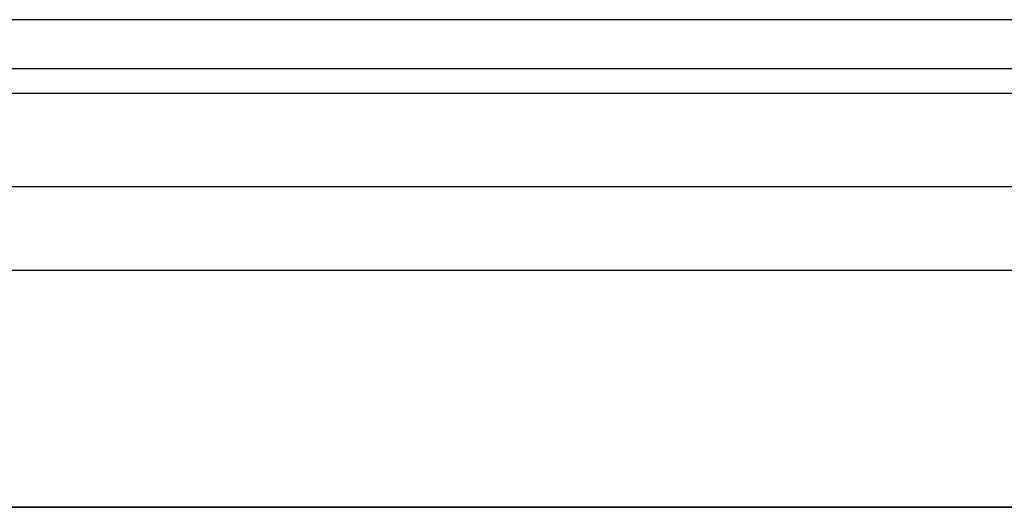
# Model space of a CAD drawing. Header units: millimetres. Extents: x -1267 to 621, y -1022 to -212.
# Tile 20 of 22: x 385 to 503, y -271 to -212. Entities that reach past the tile are written whole.
import ezdxf

# ---------------------------------------------------------------- set-up
doc = ezdxf.new("R2010")
doc.units = ezdxf.units.MM
doc.layers.add('Calque 08$Calque 09', color=1, linetype='Continuous', true_color=0xff000e)

msp = doc.modelspace()

# ---------------------------------------------------------------- linework, layer by layer
at = {"layer": 'Calque 08$Calque 09'}
for p, q in [((-1213, -232.1, 63.69), (567, -232.1, 63.69)), ((-1203, -242.1, 423.69), (557, -242.1, 423.69))]:
    msp.add_line(p, q, dxfattribs=at)
for points in [[(-1218, -212.1, 83.69), (-323, -212.1, 83.69), (572, -212.1, 83.69)], [(-1218, -212.1, 393.69), (-323, -212.1, 393.69), (572, -212.1, 393.69)], [(-1218, -212.1, 243.69), (-323, -212.1, 243.69), (572, -212.1, 243.69)], [(-1216.54, -217.96, 69.54), (-323, -217.96, 69.54), (570.53, -217.96, 69.54)], [(-1213.61, -220.89, 414.9), (-323, -220.89, 414.9), (567.6, -220.89, 414.9)], [(602.7, -270.51, 13.69), (-322.27, -270.51, 13.69), (-1247.23, -270.51, 13.69)], [(-1247.23, -270.51, 63.69), (-322.27, -270.51, 63.69), (602.7, -270.51, 63.69)], [(602.7, -270.51, 38.69), (-322.27, -270.51, 38.69), (-1247.23, -270.51, 38.69)]]:
    msp.add_open_spline(points, degree=2, dxfattribs=at)

doc.saveas('drawing.dxf')
